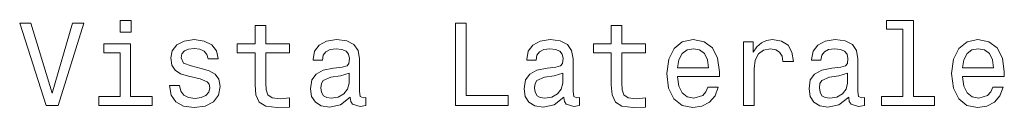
# Model space of a CAD drawing. Extents: x 321 to 1825, y 15 to 1839.
# Tile 5 of 7: x 1524 to 1644, y 900 to 910. Entities that reach past the tile are written whole.
import ezdxf

# ---------------------------------------------------------------- set-up
doc = ezdxf.new("R2010")
doc.units = 0

msp = doc.modelspace()

# ---------------------------------------------------------------- linework, layer by layer
at = {"color": 7, "lineweight": 13}
for points in [[(1530.54, 909.8), (1528.04, 901.28), (1525.46, 909.8), (1524.09, 909.8), (1527.32, 899.78), (1528.76, 899.78), (1531.91, 909.8)], [(1537.65, 910.13), (1536.31, 910.13), (1536.31, 908.69), (1537.65, 908.69)], [(1552.78, 906.18), (1552.78, 902.3), (1552.86, 901.05), (1553.27, 900.19), (1554.07, 899.68), (1555.44, 899.51), (1556.94, 899.58), (1556.94, 900.68), (1555.85, 900.59), (1554.85, 900.71), (1554.32, 901.07), (1554.09, 901.67), (1554.05, 902.52), (1554.05, 906.18), (1556.94, 906.18), (1556.94, 907.26), (1554.05, 907.26), (1554.05, 909.52), (1552.78, 909.52), (1552.78, 907.26), (1550.59, 907.26), (1550.59, 906.18)], [(1577.16, 899.78), (1583.58, 899.78), (1583.58, 900.99), (1578.48, 900.99), (1578.48, 909.78), (1577.16, 909.78)], [(1596.15, 906.18), (1596.15, 902.3), (1596.24, 901.05), (1596.64, 900.19), (1597.45, 899.68), (1598.82, 899.51), (1600.31, 899.58), (1600.31, 900.68), (1599.22, 900.59), (1598.22, 900.71), (1597.69, 901.07), (1597.46, 901.67), (1597.42, 902.52), (1597.42, 906.18), (1600.31, 906.18), (1600.31, 907.26), (1597.42, 907.26), (1597.42, 909.52), (1596.15, 909.52), (1596.15, 907.26), (1593.96, 907.26), (1593.96, 906.18)], [(1631.67, 909.06), (1631.67, 900.85), (1629.06, 900.85), (1629.06, 899.78), (1635.53, 899.78), (1635.53, 900.85), (1632.94, 900.85), (1632.94, 910.13), (1629.68, 910.13), (1629.68, 909.06)], [(1537.6, 900.85), (1537.6, 907.26), (1534.35, 907.26), (1534.35, 906.18), (1536.34, 906.18), (1536.34, 900.85), (1533.74, 900.85), (1533.74, 899.78), (1540.23, 899.78), (1540.23, 900.85)], [(1546.19, 904.29), (1544.97, 904.58), (1544.06, 904.91), (1543.76, 905.59), (1543.84, 906.07), (1544.15, 906.41), (1544.64, 906.63), (1545.34, 906.71), (1546.02, 906.63), (1546.55, 906.37), (1546.9, 905.98), (1547.04, 905.46), (1548.28, 905.46), (1548.28, 905.49), (1548.07, 906.43), (1547.48, 907.16), (1546.55, 907.62), (1545.34, 907.79), (1544.12, 907.62), (1543.22, 907.15), (1542.66, 906.44), (1542.49, 905.55), (1542.62, 904.68), (1543.02, 904.08), (1543.69, 903.64), (1544.65, 903.34), (1546.06, 903), (1546.93, 902.64), (1547.16, 902.35), (1547.24, 901.92), (1547.12, 901.38), (1546.77, 900.98), (1546.21, 900.72), (1545.46, 900.63), (1544.67, 900.72), (1544.09, 901.02), (1543.7, 901.51), (1543.54, 902.19), (1542.32, 902.19), (1542.52, 901.04), (1543.11, 900.2), (1544.05, 899.7), (1545.34, 899.51), (1546.7, 899.7), (1547.69, 900.2), (1548.3, 901.01), (1548.51, 902.06), (1548.35, 902.97), (1547.91, 903.59), (1547.17, 903.99)], [(1564.35, 900.79), (1564.35, 900.75), (1564.42, 900.26), (1564.64, 899.91), (1565.54, 899.64), (1566.25, 899.75), (1566.25, 900.73), (1565.95, 900.69), (1565.54, 900.88), (1565.47, 901.45), (1565.47, 905.46), (1565.3, 906.48), (1564.8, 907.2), (1563.92, 907.64), (1562.68, 907.79), (1561.47, 907.62), (1560.57, 907.13), (1560.01, 906.37), (1559.82, 905.36), (1559.82, 905.27), (1560.96, 905.27), (1561.06, 905.88), (1561.38, 906.31), (1561.9, 906.57), (1562.63, 906.67), (1563.34, 906.6), (1563.84, 906.38), (1564.15, 906.01), (1564.25, 905.49), (1564.19, 904.88), (1563.96, 904.58), (1563.38, 904.44), (1562.3, 904.32), (1561.06, 904.06), (1560.18, 903.6), (1559.67, 902.88), (1559.51, 901.81), (1559.65, 900.86), (1560.1, 900.16), (1560.82, 899.71), (1561.81, 899.55), (1563.15, 899.85)], [(1590.37, 900.79), (1590.37, 900.75), (1590.44, 900.26), (1590.66, 899.91), (1591.57, 899.64), (1592.27, 899.75), (1592.27, 900.73), (1591.97, 900.69), (1591.57, 900.88), (1591.5, 901.45), (1591.5, 905.46), (1591.32, 906.48), (1590.82, 907.2), (1589.94, 907.64), (1588.7, 907.79), (1587.49, 907.62), (1586.6, 907.13), (1586.03, 906.37), (1585.85, 905.36), (1585.85, 905.27), (1586.99, 905.27), (1587.09, 905.88), (1587.4, 906.31), (1587.92, 906.57), (1588.66, 906.67), (1589.36, 906.6), (1589.87, 906.38), (1590.17, 906.01), (1590.27, 905.49), (1590.21, 904.88), (1589.98, 904.58), (1589.41, 904.44), (1588.33, 904.32), (1587.09, 904.06), (1586.21, 903.6), (1585.69, 902.88), (1585.53, 901.81), (1585.67, 900.86), (1586.12, 900.16), (1586.84, 899.71), (1587.84, 899.55), (1589.18, 899.85)], [(1604.23, 903.28), (1609.31, 903.28), (1609.32, 903.88), (1609.09, 905.53), (1608.46, 906.77), (1607.45, 907.52), (1606.11, 907.79), (1604.8, 907.51), (1603.79, 906.7), (1603.14, 905.39), (1602.91, 903.66), (1603.12, 901.89), (1603.77, 900.59), (1604.77, 899.78), (1606.06, 899.51), (1607.19, 899.7), (1608.11, 900.19), (1608.79, 900.96), (1609.18, 902), (1607.92, 902), (1607.66, 901.43), (1607.29, 900.99), (1606.22, 900.65), (1605.4, 900.81), (1604.78, 901.31), (1604.38, 902.13), (1604.23, 903.24)], [(1604.23, 904.35), (1604.39, 905.34), (1604.78, 906.08), (1605.37, 906.53), (1606.15, 906.68), (1606.91, 906.53), (1607.5, 906.08), (1607.86, 905.34), (1607.99, 904.35)], [(1612.27, 899.78), (1613.54, 899.78), (1613.54, 904.21), (1613.67, 905.27), (1614.06, 906.04), (1614.69, 906.5), (1615.54, 906.66), (1616.18, 906.56), (1616.65, 906.27), (1616.94, 905.78), (1617.04, 905.11), (1618.33, 905.11), (1618.15, 906.28), (1617.68, 907.12), (1616.88, 907.62), (1615.8, 907.79), (1615.07, 907.68), (1614.43, 907.39), (1613.87, 906.9), (1613.43, 906.24), (1613.43, 907.52), (1612.27, 907.52)], [(1625.07, 900.79), (1625.07, 900.75), (1625.14, 900.26), (1625.36, 899.91), (1626.26, 899.64), (1626.97, 899.75), (1626.97, 900.73), (1626.67, 900.69), (1626.26, 900.88), (1626.19, 901.45), (1626.19, 905.46), (1626.02, 906.48), (1625.52, 907.2), (1624.64, 907.64), (1623.4, 907.79), (1622.19, 907.62), (1621.29, 907.13), (1620.73, 906.37), (1620.54, 905.36), (1620.54, 905.27), (1621.68, 905.27), (1621.78, 905.88), (1622.1, 906.31), (1622.62, 906.57), (1623.35, 906.67), (1624.06, 906.6), (1624.56, 906.38), (1624.87, 906.01), (1624.97, 905.49), (1624.91, 904.88), (1624.68, 904.58), (1624.1, 904.44), (1623.02, 904.32), (1621.78, 904.06), (1620.9, 903.6), (1620.39, 902.88), (1620.23, 901.81), (1620.37, 900.86), (1620.82, 900.16), (1621.54, 899.71), (1622.53, 899.55), (1623.87, 899.85)], [(1638.93, 903.28), (1644, 903.28), (1644.02, 903.88), (1643.79, 905.53), (1643.15, 906.77), (1642.14, 907.52), (1640.8, 907.79), (1639.49, 907.51), (1638.48, 906.7), (1637.84, 905.39), (1637.6, 903.66), (1637.82, 901.89), (1638.47, 900.59), (1639.46, 899.78), (1640.76, 899.51), (1641.88, 899.7), (1642.81, 900.19), (1643.48, 900.96), (1643.87, 902), (1642.62, 902), (1642.36, 901.43), (1641.99, 900.99), (1640.92, 900.65), (1640.1, 900.81), (1639.48, 901.31), (1639.07, 902.13), (1638.93, 903.24)], [(1638.93, 904.35), (1639.09, 905.34), (1639.48, 906.08), (1640.07, 906.53), (1640.85, 906.68), (1641.61, 906.53), (1642.2, 906.08), (1642.56, 905.34), (1642.69, 904.35)], [(1564.2, 902.49), (1564.03, 901.74), (1563.57, 901.17), (1562.88, 900.79), (1562.03, 900.66), (1561.48, 900.73), (1561.09, 900.96), (1560.85, 901.37), (1560.78, 901.93), (1560.83, 902.43), (1561.06, 902.79), (1561.99, 903.2), (1563.15, 903.37), (1564.2, 903.72)], [(1590.23, 902.49), (1590.05, 901.74), (1589.59, 901.17), (1588.9, 900.79), (1588.05, 900.66), (1587.5, 900.73), (1587.12, 900.96), (1586.87, 901.37), (1586.8, 901.93), (1586.86, 902.43), (1587.09, 902.79), (1588.01, 903.2), (1589.18, 903.37), (1590.23, 903.72)], [(1624.92, 902.49), (1624.75, 901.74), (1624.29, 901.17), (1623.6, 900.79), (1622.75, 900.66), (1622.2, 900.73), (1621.81, 900.96), (1621.57, 901.37), (1621.5, 901.93), (1621.55, 902.43), (1621.78, 902.79), (1622.71, 903.2), (1623.87, 903.37), (1624.92, 903.72)]]:
    msp.add_lwpolyline(points, close=True, dxfattribs=at)

doc.saveas('drawing.dxf')
